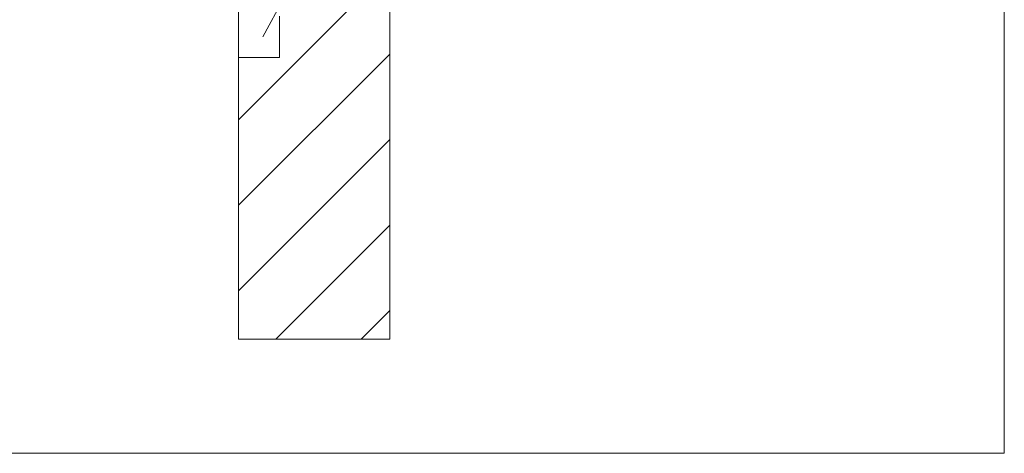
# Model space of a CAD drawing. Extents: x -620 to 300, y 62 to 1112.
# Tile 115 of 236: x 179.58 to 195.85, y 671.56 to 678.73. Entities that reach past the tile are written whole.
import ezdxf
from ezdxf.lldxf.tags import DXFTag

# ---------------------------------------------------------------- set-up
doc = ezdxf.new("R2010")
doc.units = 0
doc.layers.get('0').update_dxf_attribs({"lineweight": 13})
doc.layers.add('E_Betonbaudose', color=1, linetype='Continuous', lineweight=13, true_color=0xff0000)
doc.layers.add('E_Detail_Wandschraffur', color=7, linetype='Continuous', lineweight=5, true_color=0xc0c0c0)
doc.layers.add('E_Detail_Linie_Text_Bem', color=7, linetype='Continuous', lineweight=13)
tags = doc.linetypes.add('fein_strichliert', pattern=[4, 1, -2, 1]).pattern_tags.tags
tags[8:9] = [DXFTag(74, 4), DXFTag(75, 0), DXFTag(340, '0'), DXFTag(46, 0.0), DXFTag(50, 0.0), DXFTag(44, 0.0), DXFTag(45, 0.0)]
tags[6:7] = [DXFTag(74, 4), DXFTag(75, 0), DXFTag(340, '0'), DXFTag(46, 0.0), DXFTag(50, 0.0), DXFTag(44, 0.0), DXFTag(45, 0.0)]
tags[4:5] = [DXFTag(74, 4), DXFTag(75, 0), DXFTag(340, '0'), DXFTag(46, 0.0), DXFTag(50, 0.0), DXFTag(44, 0.0), DXFTag(45, 0.0)]
tags = doc.linetypes.add('fein_strichliert-A06GA2B28I', pattern=[4, 1, -2, 1]).pattern_tags.tags
tags[8:9] = [DXFTag(74, 4), DXFTag(75, 0), DXFTag(340, '0'), DXFTag(46, 0.0), DXFTag(50, 0.0), DXFTag(44, 0.0), DXFTag(45, 0.0)]
tags[6:7] = [DXFTag(74, 4), DXFTag(75, 0), DXFTag(340, '0'), DXFTag(46, 0.0), DXFTag(50, 0.0), DXFTag(44, 0.0), DXFTag(45, 0.0)]
tags[4:5] = [DXFTag(74, 4), DXFTag(75, 0), DXFTag(340, '0'), DXFTag(46, 0.0), DXFTag(50, 0.0), DXFTag(44, 0.0), DXFTag(45, 0.0)]

# ---------------------------------------------------------------- blocks, each defined once
blk = doc.blocks.new('Referenz-A06GA2B58I')
at = {"layer": 'E_Betonbaudose', "linetype": 'Continuous', "ltscale": 0.13}
for p, q in [((183.193, 678.106), (183.193, 678.786)), ((183.873, 678.786), (183.873, 678.106)), ((183.873, 678.106), (183.193, 678.106))]:
    blk.add_line(p, q, dxfattribs=at)
at = {"layer": 'E_Detail_Linie_Text_Bem', "linetype": 'fein_strichliert-A06GA2B28I', "ltscale": 0.65}
for p, q in [((195.846, 671.557), (195.846, 732.874)), ((133.077, 671.557), (192.82, 671.557)), ((192.82, 671.557), (195.846, 671.557))]:
    blk.add_line(p, q, dxfattribs=at)
at = {"layer": 'E_Detail_Linie_Text_Bem', "linetype": 'Continuous', "ltscale": 0.13}
for p, q in [((185.693, 713.446), (185.693, 673.446)), ((183.193, 673.446), (183.193, 701.446)), ((185.693, 673.446), (183.193, 673.446))]:
    blk.add_line(p, q, dxfattribs=at)
at = {"layer": 'E_Detail_Linie_Text_Bem', "color": 0, "linetype": 'Continuous', "ltscale": 0.13}
blk.add_line((183.599, 678.446), (187.064, 684.944), dxfattribs=at)
at = {"layer": 'E_Detail_Wandschraffur', "linetype": 'fein_strichliert', "ltscale": 0.13}
for p, q in [((183.193, 677.074), (185.693, 679.574)), ((183.193, 674.245), (185.693, 676.745)), ((185.223, 673.446), (185.693, 673.917))]:
    blk.add_line(p, q, dxfattribs=at)
at = {"layer": 'E_Detail_Wandschraffur', "linetype": 'ByBlock', "ltscale": 0.13}
for p, q in [((183.193, 675.659), (185.693, 678.159)), ((183.809, 673.446), (185.693, 675.331))]:
    blk.add_line(p, q, dxfattribs=at)

msp = doc.modelspace()

# ---------------------------------------------------------------- block references
at = {"color": 8, "lineweight": 25, "ltscale": 0.25, "true_color": 0x808080}
msp.add_blockref('Referenz-A06GA2B58I', (0, 0), dxfattribs=at)

doc.saveas('drawing.dxf')
